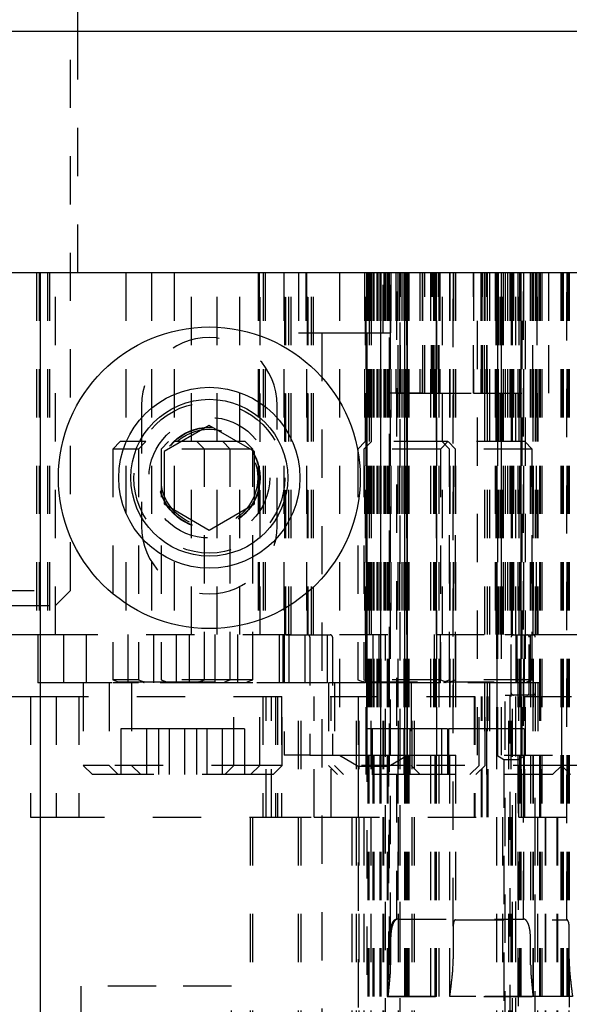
# Model space of a CAD drawing. Header units: inches. Extents: x 1880 to 2363, y -453 to -54.
# Tile 142 of 256: x 1924.66 to 1925.8, y -448.24 to -446.19. Entities that reach past the tile are written whole.
import ezdxf

# ---------------------------------------------------------------- set-up
doc = ezdxf.new("R2010")
doc.units = ezdxf.units.IN
doc.header["$LTSCALE"] = 0.5
doc.header["$MEASUREMENT"] = 0
doc.linetypes.add('HIDDEN', pattern=[0.225, 0.15, -0.075])
doc.layers.add('SID-M-H', color=4, linetype='HIDDEN')
doc.layers.add('SID-M-S', color=105, linetype='Continuous')

msp = doc.modelspace()

# ---------------------------------------------------------------- linework, layer by layer
at = {"layer": 'SID-M-H'}
for p, q in [((1924.78042, -446.21905), (1924.78042, -444.65905)), ((1924.76492, -447.3778), (1924.76492, -446.17082)), ((1924.78042, -446.71905), (1924.78042, -446.21905)), ((1924.69492, -446.71905), (1924.69492, -447.46905)), ((1924.70028, -446.71905), (1924.70028, -447.46905)), ((1924.71768, -446.71905), (1924.71768, -447.46905)), ((1924.72178, -446.71905), (1924.72178, -447.46905)), ((1924.73367, -447.46905), (1924.73367, -446.71905)), ((1924.87942, -446.71905), (1924.87942, -447.46905)), ((1924.93281, -446.71905), (1924.93281, -447.46905)), ((1924.97942, -446.71905), (1924.97942, -447.46905)), ((1925.01542, -447.46905), (1925.01542, -446.71905)), ((1925.06881, -447.46905), (1925.06881, -446.71905)), ((1925.11542, -447.46905), (1925.11542, -446.71905)), ((1925.15354, -446.71905), (1925.15354, -447.46905)), ((1925.15548, -446.71905), (1925.15548, -447.46905)), ((1925.15548, -446.71905), (1925.15548, -447.46905)), ((1925.15742, -447.46955), (1925.15742, -446.71905)), ((1925.16396, -446.71905), (1925.16396, -447.46905)), ((1925.16396, -446.71905), (1925.16396, -447.46905)), ((1925.16838, -446.71905), (1925.16838, -447.46905)), ((1925.16838, -446.71905), (1925.16838, -447.46905)), ((1925.20693, -446.71905), (1925.20693, -447.46905)), ((1925.20887, -447.46905), (1925.20887, -446.71905)), ((1925.20887, -447.46905), (1925.20887, -446.71905)), ((1925.21081, -447.46955), (1925.21081, -446.71905)), ((1925.21735, -447.46905), (1925.21735, -446.71905)), ((1925.21735, -447.46905), (1925.21735, -446.71905)), ((1925.22176, -447.46905), (1925.22176, -446.71905)), ((1925.22176, -447.46905), (1925.22176, -446.71905)), ((1925.2368, -446.71905), (1925.2368, -446.84405)), ((1925.25242, -446.71905), (1925.25242, -446.84405)), ((1925.25354, -446.71905), (1925.25354, -447.46905)), ((1925.25548, -447.46905), (1925.25548, -446.71905)), ((1925.25548, -447.46905), (1925.25548, -446.71905)), ((1925.25742, -447.46955), (1925.25742, -446.71905)), ((1925.26396, -447.46905), (1925.26396, -446.71905)), ((1925.26396, -447.46905), (1925.26396, -446.71905)), ((1925.26838, -447.46905), (1925.26838, -446.71905)), ((1925.26838, -447.46905), (1925.26838, -446.71905)), ((1925.32211, -446.71905), (1925.32211, -447.71905)), ((1925.37354, -446.71905), (1925.37354, -447.46905)), ((1925.37548, -447.46905), (1925.37548, -446.71905)), ((1925.37742, -447.71905), (1925.37742, -446.71905)), ((1925.37781, -446.71905), (1925.37781, -447.71905)), ((1925.37981, -446.71905), (1925.37981, -447.71905)), ((1925.38081, -446.71905), (1925.38081, -448.72256)), ((1925.38281, -446.71905), (1925.38281, -447.71905)), ((1925.38396, -447.46905), (1925.38396, -446.71905)), ((1925.38581, -446.71905), (1925.38581, -447.71905)), ((1925.38692, -446.71905), (1925.38692, -447.46905)), ((1925.38781, -446.71905), (1925.38781, -447.71905)), ((1925.38838, -447.46905), (1925.38838, -446.71905)), ((1925.39081, -446.71905), (1925.39081, -448.78533)), ((1925.39142, -446.71905), (1925.39142, -447.71905)), ((1925.39242, -446.71905), (1925.39242, -448.72256)), ((1925.39281, -446.71905), (1925.39281, -448.78534)), ((1925.39912, -446.71905), (1925.39912, -447.71905)), ((1925.39942, -446.71905), (1925.39942, -447.46905)), ((1925.40112, -446.71905), (1925.40112, -447.71905)), ((1925.40581, -446.71905), (1925.40581, -448.78725)), ((1925.40742, -447.71905), (1925.40742, -446.71905)), ((1925.40742, -447.46905), (1925.40742, -446.71905)), ((1925.40781, -446.71905), (1925.40781, -448.78727)), ((1925.41242, -446.84405), (1925.41242, -446.71905)), ((1925.41354, -446.71905), (1925.41354, -447.46905)), ((1925.41548, -446.71905), (1925.41548, -447.46905)), ((1925.41548, -446.71905), (1925.41548, -447.46905)), ((1925.41742, -446.71905), (1925.41742, -447.46905)), ((1925.42081, -446.71905), (1925.42081, -448.21905)), ((1925.42192, -446.71905), (1925.42192, -446.96905)), ((1925.42281, -448.21905), (1925.42281, -446.71905)), ((1925.42396, -446.71905), (1925.42396, -447.46905)), ((1925.42396, -446.71905), (1925.42396, -447.46905)), ((1925.42439, -446.71905), (1925.42439, -446.96905)), ((1925.42456, -446.71905), (1925.42456, -447.71905)), ((1925.42581, -448.1531), (1925.42581, -446.71905)), ((1925.42742, -447.71905), (1925.42742, -446.71905)), ((1925.42781, -448.1033), (1925.42781, -446.71905)), ((1925.42805, -446.84405), (1925.42805, -446.71905)), ((1925.42838, -446.71905), (1925.42838, -447.46905)), ((1925.42838, -446.71905), (1925.42838, -447.46905)), ((1925.43842, -446.71905), (1925.43842, -446.96905)), ((1925.44081, -448.05833), (1925.44081, -446.71905)), ((1925.44281, -446.71905), (1925.44281, -448.05833)), ((1925.44342, -446.96905), (1925.44342, -446.71905)), ((1925.44647, -446.71905), (1925.44647, -447.46905)), ((1925.44742, -448.72256), (1925.44742, -446.71905)), ((1925.44742, -448.72256), (1925.44742, -446.71905)), ((1925.44842, -446.96905), (1925.44842, -446.71905)), ((1925.45088, -446.71905), (1925.45088, -447.46905)), ((1925.45536, -446.71905), (1925.45536, -447.71905)), ((1925.45564, -446.71905), (1925.45564, -447.71905)), ((1925.45628, -446.71905), (1925.45628, -448.72256)), ((1925.45742, -447.71905), (1925.45742, -446.71905)), ((1925.45801, -446.71905), (1925.45801, -448.79374)), ((1925.45828, -446.71905), (1925.45828, -448.79394)), ((1925.45936, -446.71905), (1925.45936, -447.46905)), ((1925.461, -446.71905), (1925.461, -448.79412)), ((1925.46123, -446.71905), (1925.46123, -447.71905)), ((1925.46128, -446.71905), (1925.46128, -448.73043)), ((1925.4613, -446.71905), (1925.4613, -447.71905)), ((1925.4613, -446.71905), (1925.4613, -448.79416)), ((1925.4613, -447.46905), (1925.4613, -446.71905)), ((1925.46201, -447.71905), (1925.46201, -446.71905)), ((1925.46228, -447.71905), (1925.46228, -446.71905)), ((1925.46274, -447.71905), (1925.46274, -446.71905)), ((1925.46413, -446.71905), (1925.46413, -448.79905)), ((1925.46413, -446.71905), (1925.46413, -448.79905)), ((1925.46492, -446.71905), (1925.46492, -447.71905)), ((1925.46492, -446.71905), (1925.46492, -447.71905)), ((1925.46521, -446.71905), (1925.46521, -447.71905)), ((1925.46521, -446.71905), (1925.46521, -447.71905)), ((1925.46521, -446.71905), (1925.46521, -448.79466)), ((1925.46521, -446.71905), (1925.46521, -448.79483)), ((1925.48842, -446.71905), (1925.48842, -446.96905)), ((1925.49342, -446.71905), (1925.49342, -446.96905)), ((1925.49381, -446.71905), (1925.49381, -446.96905)), ((1925.49481, -446.96905), (1925.49481, -446.71905)), ((1925.49842, -446.96905), (1925.49842, -446.71905)), ((1925.51049, -446.71905), (1925.51049, -447.71905)), ((1925.51049, -446.71905), (1925.51049, -448.72256)), ((1925.51244, -446.96905), (1925.51244, -446.71905)), ((1925.51492, -446.96905), (1925.51492, -446.71905)), ((1925.51678, -446.71905), (1925.51678, -447.71905)), ((1925.51681, -446.71905), (1925.51681, -446.96905)), ((1925.51748, -446.71905), (1925.51748, -447.71905)), ((1925.51781, -446.96905), (1925.51781, -446.71905)), ((1925.51942, -446.71905), (1925.51942, -448.78495)), ((1925.51942, -446.71905), (1925.51942, -448.78495)), ((1925.52007, -446.71905), (1925.52007, -448.78476)), ((1925.52007, -446.71905), (1925.52007, -448.78476)), ((1925.52181, -446.96905), (1925.52181, -446.71905)), ((1925.52242, -446.71905), (1925.52242, -448.72256)), ((1925.52281, -446.96905), (1925.52281, -446.71905)), ((1925.52292, -447.46905), (1925.52292, -446.71905)), ((1925.52342, -447.71905), (1925.52342, -446.71905)), ((1925.52681, -446.96905), (1925.52681, -446.71905)), ((1925.52742, -446.71905), (1925.52742, -447.71905)), ((1925.52742, -446.71905), (1925.52742, -448.83905)), ((1925.52781, -446.71905), (1925.52781, -446.96905)), ((1925.52869, -446.96905), (1925.52869, -446.71905)), ((1925.52969, -446.71905), (1925.52969, -446.96905)), ((1925.53542, -447.46905), (1925.53542, -446.71905)), ((1925.55042, -446.71905), (1925.55042, -447.71905)), ((1925.55042, -448.21905), (1925.55042, -446.71905)), ((1925.55742, -446.71905), (1925.55742, -447.71905)), ((1925.55742, -448.07328), (1925.55742, -446.71905)), ((1925.55808, -446.71905), (1925.55808, -447.46905)), ((1925.56242, -446.71905), (1925.56242, -447.71905)), ((1925.56242, -446.71905), (1925.56242, -448.05984)), ((1925.59942, -446.71905), (1925.59942, -446.96905)), ((1925.59978, -446.96905), (1925.59978, -446.71905)), ((1925.60742, -447.71905), (1925.60742, -446.71905)), ((1925.61492, -446.71905), (1925.61492, -446.96905)), ((1925.61592, -446.96905), (1925.61592, -446.71905)), ((1925.61681, -446.71905), (1925.61681, -446.96905)), ((1925.61781, -446.96905), (1925.61781, -446.71905)), ((1925.62181, -446.71905), (1925.62181, -446.96905)), ((1925.62242, -446.96905), (1925.62242, -446.71905)), ((1925.62281, -446.71905), (1925.62281, -446.96905)), ((1925.62681, -446.96905), (1925.62681, -446.71905)), ((1925.62742, -446.96905), (1925.62742, -446.71905)), ((1925.62781, -446.71905), (1925.62781, -446.96905)), ((1925.63242, -446.71905), (1925.63242, -446.96905)), ((1925.6442, -446.71905), (1925.6442, -447.46905)), ((1925.64604, -446.71905), (1925.64604, -447.46905)), ((1925.64614, -447.46905), (1925.64614, -446.71905)), ((1925.64647, -447.46905), (1925.64647, -446.71905)), ((1925.64742, -446.71905), (1925.64742, -447.71905)), ((1925.64798, -446.71905), (1925.64798, -447.46905)), ((1925.64808, -447.46905), (1925.64808, -446.71905)), ((1925.64981, -446.96905), (1925.64981, -446.71905)), ((1925.64992, -447.71905), (1925.64992, -446.71905)), ((1925.65081, -446.71905), (1925.65081, -446.96905)), ((1925.65088, -447.46905), (1925.65088, -446.71905)), ((1925.65462, -447.46905), (1925.65462, -446.71905)), ((1925.65646, -446.71905), (1925.65646, -447.46905)), ((1925.65742, -447.71905), (1925.65742, -446.71905)), ((1925.65903, -447.46905), (1925.65903, -446.71905)), ((1925.65936, -447.46905), (1925.65936, -446.71905)), ((1925.66088, -446.71905), (1925.66088, -447.46905)), ((1925.6613, -447.46905), (1925.6613, -446.71905)), ((1925.66492, -446.71905), (1925.66492, -447.46905)), ((1925.66992, -446.71905), (1925.66992, -447.46905)), ((1925.66992, -446.71905), (1925.66992, -447.46905)), ((1925.67492, -446.71905), (1925.67492, -447.46955)), ((1925.67742, -446.71905), (1925.67742, -447.46905)), ((1925.67808, -447.46905), (1925.67808, -446.71905)), ((1925.67992, -447.46955), (1925.67992, -446.71905)), ((1925.67992, -447.46955), (1925.67992, -446.71905)), ((1925.67992, -446.71905), (1925.67992, -447.46905)), ((1925.68242, -446.71905), (1925.68242, -447.46905)), ((1925.68242, -446.71905), (1925.68242, -447.46905)), ((1925.68742, -447.46905), (1925.68742, -446.71905)), ((1925.68742, -447.46905), (1925.68742, -446.71905)), ((1925.69149, -446.71905), (1925.69149, -448.7904)), ((1925.69149, -446.71905), (1925.69149, -448.79035)), ((1925.69408, -447.46905), (1925.69408, -446.71905)), ((1925.69503, -446.71905), (1925.69503, -448.78995)), ((1925.69503, -446.71905), (1925.69503, -448.7899)), ((1925.6975, -446.71905), (1925.6975, -448.72256)), ((1925.69808, -447.71905), (1925.69808, -446.71905)), ((1925.69992, -447.71905), (1925.69992, -446.71905)), ((1925.70281, -448.05833), (1925.70281, -446.71905)), ((1925.70281, -446.71905), (1925.70281, -448.05833)), ((1925.70742, -447.71905), (1925.70742, -446.71905)), ((1925.71647, -446.71905), (1925.71647, -447.46905)), ((1925.71647, -446.71905), (1925.71647, -447.46905)), ((1925.71647, -446.71905), (1925.71647, -447.46905)), ((1925.71781, -446.71905), (1925.71781, -448.1033)), ((1925.72088, -446.71905), (1925.72088, -447.46905)), ((1925.72088, -446.71905), (1925.72088, -447.46905)), ((1925.72088, -446.71905), (1925.72088, -447.46905)), ((1925.72242, -446.96905), (1925.72242, -446.71905)), ((1925.72281, -446.71905), (1925.72281, -448.21905)), ((1925.72281, -448.21905), (1925.72281, -446.71905)), ((1925.72742, -446.71905), (1925.72742, -446.96905)), ((1925.72936, -446.71905), (1925.72936, -447.46905)), ((1925.72936, -446.71905), (1925.72936, -447.46905)), ((1925.72936, -446.71905), (1925.72936, -447.46905)), ((1925.7313, -447.46905), (1925.7313, -446.71905)), ((1925.73242, -446.71905), (1925.73242, -446.96905)), ((1925.73581, -446.71905), (1925.73581, -447.71905)), ((1925.73581, -446.71905), (1925.73581, -447.71905)), ((1925.73581, -446.71905), (1925.73581, -447.71905)), ((1925.73581, -446.71905), (1925.73581, -447.71905)), ((1925.73581, -446.71905), (1925.73581, -448.7847)), ((1925.73581, -446.71905), (1925.73581, -448.78469)), ((1925.73781, -446.71905), (1925.73781, -448.78444)), ((1925.73781, -446.71905), (1925.73781, -448.78444)), ((1925.74081, -446.71905), (1925.74081, -447.71905)), ((1925.75506, -446.71905), (1925.75506, -446.96905)), ((1925.75542, -446.96905), (1925.75542, -446.71905)), ((1925.78018, -446.71905), (1925.78018, -447.71905)), ((1925.78318, -446.71905), (1925.78318, -448.78405)), ((1925.78318, -446.71905), (1925.78318, -448.78405)), ((1925.78518, -446.71905), (1925.78518, -447.71905)), ((1925.78518, -446.71905), (1925.78518, -447.71905)), ((1925.78518, -446.71905), (1925.78518, -447.71905)), ((1925.78518, -446.71905), (1925.78518, -447.71905)), ((1925.78518, -446.71905), (1925.78518, -448.78405)), ((1925.78518, -446.71905), (1925.78518, -448.78405)), ((1925.79242, -446.71905), (1925.79242, -447.71905)), ((1925.79242, -446.71905), (1925.79242, -447.71905)), ((1925.79242, -448.05984), (1925.79242, -446.71905)), ((1925.79544, -446.71905), (1925.79544, -448.78432)), ((1925.79544, -446.71905), (1925.79544, -448.78433)), ((1925.79652, -446.71905), (1925.79652, -448.78405)), ((1925.79652, -446.71905), (1925.79652, -448.78405)), ((1925.79742, -446.71905), (1925.79742, -447.71905)), ((1925.79742, -446.71905), (1925.79742, -448.07328)), ((1925.2368, -446.84405), (1925.33242, -446.84405)), ((1925.28552, -446.84405), (1925.28552, -447.71905)), ((1925.28552, -446.84405), (1925.28552, -448.37405)), ((1925.33242, -446.84405), (1925.42805, -446.84405)), ((1925.37932, -447.71905), (1925.37932, -446.84405)), ((1925.37932, -448.37405), (1925.37932, -446.84405)), ((1925.42192, -446.96905), (1925.42439, -446.96905)), ((1925.42456, -446.96905), (1925.42439, -446.96905)), ((1925.49381, -446.96905), (1925.42456, -446.96905)), ((1925.43842, -446.96905), (1925.49381, -446.96905)), ((1925.49481, -446.96905), (1925.49381, -446.96905)), ((1925.49481, -446.96905), (1925.59978, -446.96905)), ((1925.59942, -446.96905), (1925.75542, -446.96905)), ((1925.62242, -446.96905), (1925.62242, -447.71905)), ((1925.62742, -446.96905), (1925.62742, -447.71905)), ((1925.63242, -446.96905), (1925.63242, -447.71905)), ((1925.72242, -446.96905), (1925.72242, -447.71905)), ((1925.72742, -446.96905), (1925.72742, -447.71905)), ((1925.73242, -446.96905), (1925.73242, -447.71905)), ((1924.91192, -446.99405), (1924.91192, -447.24405)), ((1925.19292, -447.24405), (1925.19292, -446.99405)), ((1924.86792, -447.06905), (1924.85242, -447.08455)), ((1924.92131, -447.06905), (1924.86792, -447.06905)), ((1924.92131, -447.06905), (1924.90581, -447.08455)), ((1925.08031, -447.06905), (1924.92131, -447.06905)), ((1924.96792, -447.06905), (1924.95242, -447.08455)), ((1925.04242, -447.08455), (1925.02692, -447.06905)), ((1925.12692, -447.06905), (1925.08031, -447.06905)), ((1925.09581, -447.08455), (1925.08031, -447.06905)), ((1925.14242, -447.08455), (1925.12692, -447.06905)), ((1925.37542, -447.06905), (1925.35992, -447.08455)), ((1925.38792, -447.06905), (1925.37242, -447.08455)), ((1925.53442, -447.06905), (1925.37542, -447.06905)), ((1925.54658, -447.06905), (1925.53108, -447.08455)), ((1925.54658, -447.06905), (1925.53442, -447.06905)), ((1925.54992, -447.08455), (1925.53442, -447.06905)), ((1925.70558, -447.06905), (1925.54658, -447.06905)), ((1925.56242, -447.08455), (1925.54692, -447.06905)), ((1925.72108, -447.08455), (1925.70558, -447.06905)), ((1924.90581, -447.08455), (1924.85242, -447.08455)), ((1924.85242, -447.08455), (1924.85242, -447.56302)), ((1925.09581, -447.08455), (1924.90581, -447.08455)), ((1924.90581, -447.08455), (1924.90581, -447.56302)), ((1924.95242, -447.08455), (1924.95242, -447.56302)), ((1925.04242, -447.56302), (1925.04242, -447.08455)), ((1925.14242, -447.08455), (1925.09581, -447.08455)), ((1925.09581, -447.56302), (1925.09581, -447.08455)), ((1925.14242, -447.56302), (1925.14242, -447.08455)), ((1925.53108, -447.08455), (1925.35992, -447.08455)), ((1925.35992, -447.08455), (1925.35992, -447.56302)), ((1925.37242, -447.08455), (1925.37242, -447.56302)), ((1925.72108, -447.08455), (1925.53108, -447.08455)), ((1925.53108, -447.08455), (1925.53108, -447.56302)), ((1925.54992, -447.56302), (1925.54992, -447.08455)), ((1925.56242, -447.56302), (1925.56242, -447.08455)), ((1925.72108, -447.56302), (1925.72108, -447.08455)), ((1924.38992, -447.3778), (1924.76492, -447.3778)), ((1924.73367, -447.40905), (1924.76492, -447.3778)), ((1924.42117, -447.40905), (1924.73367, -447.40905)), ((1924.70242, -447.46905), (1924.71768, -447.46905)), ((1924.71768, -447.46905), (1924.72178, -447.46905)), ((1924.72178, -447.46905), (1926.93306, -447.46905)), ((1924.75081, -447.46905), (1924.75081, -447.56905)), ((1924.79742, -447.46905), (1924.79742, -447.56905)), ((1924.88345, -447.46905), (1924.88345, -447.56905)), ((1924.93683, -447.46905), (1924.93683, -447.56905)), ((1924.98345, -447.46905), (1924.98345, -447.56905)), ((1925.0114, -447.56905), (1925.0114, -447.46905)), ((1925.06478, -447.56905), (1925.06478, -447.46905)), ((1925.1114, -447.56905), (1925.1114, -447.46905)), ((1925.20742, -447.46955), (1925.15742, -447.46955)), ((1925.19742, -447.56905), (1925.19742, -447.46905)), ((1925.20492, -447.46905), (1925.20492, -447.56905)), ((1925.20742, -447.46955), (1925.20742, -447.71905)), ((1925.21081, -447.46955), (1925.25581, -447.46955)), ((1925.21742, -447.46905), (1925.21742, -447.56905)), ((1925.25081, -447.56905), (1925.25081, -447.46905)), ((1925.25742, -447.46955), (1925.30242, -447.46955)), ((1925.26081, -447.47455), (1925.26081, -447.71905)), ((1925.29742, -447.56905), (1925.29742, -447.46905)), ((1925.30742, -447.47455), (1925.30742, -447.71905)), ((1925.37608, -447.46905), (1925.37608, -447.56905)), ((1925.39095, -447.46905), (1925.39095, -447.56905)), ((1925.40345, -447.46905), (1925.40345, -447.56905)), ((1925.41742, -448.72256), (1925.41742, -447.46905)), ((1925.41742, -448.72256), (1925.41742, -447.46905)), ((1925.5189, -447.56905), (1925.5189, -447.46905)), ((1925.5314, -447.56905), (1925.5314, -447.46905)), ((1925.56211, -447.46905), (1925.56211, -447.56905)), ((1925.64808, -447.71905), (1925.64808, -447.46905)), ((1925.66492, -447.46955), (1925.66492, -447.46905)), ((1925.67492, -447.46955), (1925.66492, -447.46955)), ((1925.67742, -447.46955), (1925.67492, -447.46955)), ((1925.67742, -447.46955), (1925.67742, -447.46905)), ((1925.67742, -447.46955), (1925.72742, -447.46955)), ((1925.67742, -447.59455), (1925.67742, -447.46955)), ((1925.67742, -447.58955), (1925.67742, -447.47455)), ((1925.68242, -447.46955), (1925.72742, -447.46955)), ((1925.68742, -447.46905), (1925.68742, -447.56905)), ((1925.69006, -447.56905), (1925.69006, -447.46905)), ((1925.70492, -447.56905), (1925.70492, -447.46905)), ((1925.71492, -447.58955), (1925.71492, -447.47455)), ((1925.71742, -447.56905), (1925.71742, -447.46905)), ((1924.75081, -447.56905), (1924.70242, -447.56905)), ((1925.25081, -447.56905), (1924.75081, -447.56905)), ((1924.79142, -447.56905), (1924.79142, -447.74005)), ((1924.84481, -447.56905), (1924.84481, -447.74005)), ((1924.90581, -447.56302), (1924.85242, -447.56302)), ((1924.85242, -447.56302), (1924.86373, -447.56713)), ((1924.90581, -447.56866), (1924.85242, -447.56866)), ((1924.85242, -447.56866), (1924.85242, -447.56905)), ((1924.86373, -447.56713), (1925.03112, -447.56713)), ((1924.89142, -447.56905), (1924.89142, -447.74005)), ((1925.09581, -447.56302), (1924.90581, -447.56302)), ((1924.90581, -447.56302), (1924.91711, -447.56713)), ((1925.09581, -447.56866), (1924.90581, -447.56866)), ((1924.90581, -447.56866), (1924.90581, -447.56905)), ((1924.91711, -447.56713), (1925.0845, -447.56713)), ((1924.95242, -447.56302), (1924.96373, -447.56713)), ((1924.95242, -447.56866), (1924.95242, -447.56905)), ((1924.96373, -447.56713), (1925.13112, -447.56713)), ((1925.03112, -447.56713), (1925.04242, -447.56302)), ((1925.04242, -447.56905), (1925.04242, -447.56866)), ((1925.0845, -447.56713), (1925.09581, -447.56302)), ((1925.14242, -447.56302), (1925.09581, -447.56302)), ((1925.14242, -447.56866), (1925.09581, -447.56866)), ((1925.09581, -447.56905), (1925.09581, -447.56866)), ((1925.10342, -447.74005), (1925.10342, -447.56905)), ((1925.13112, -447.56713), (1925.14242, -447.56302)), ((1925.14242, -447.56905), (1925.14242, -447.56866)), ((1925.15681, -447.74005), (1925.15681, -447.56905)), ((1925.20342, -447.74005), (1925.20342, -447.56905)), ((1925.29742, -447.56905), (1925.25081, -447.56905)), ((1925.37608, -447.56905), (1925.29892, -447.56905)), ((1925.29892, -447.56905), (1925.29892, -447.74005)), ((1925.31142, -447.56905), (1925.31142, -447.74005)), ((1925.53108, -447.56302), (1925.35992, -447.56302)), ((1925.35992, -447.56302), (1925.37123, -447.56713)), ((1925.53108, -447.56866), (1925.35992, -447.56866)), ((1925.35992, -447.56866), (1925.35992, -447.56905)), ((1925.37123, -447.56713), (1925.53862, -447.56713)), ((1925.37242, -447.56302), (1925.38373, -447.56713)), ((1925.37242, -447.56866), (1925.37242, -447.56905)), ((1925.68742, -447.56905), (1925.37608, -447.56905)), ((1925.38373, -447.56713), (1925.55112, -447.56713)), ((1925.47008, -447.56905), (1925.47008, -447.74005)), ((1925.72108, -447.56302), (1925.53108, -447.56302)), ((1925.53108, -447.56302), (1925.54239, -447.56713)), ((1925.72108, -447.56866), (1925.53108, -447.56866)), ((1925.53108, -447.56866), (1925.53108, -447.56905)), ((1925.53862, -447.56713), (1925.54992, -447.56302)), ((1925.54239, -447.56713), (1925.70978, -447.56713)), ((1925.54992, -447.56905), (1925.54992, -447.56866)), ((1925.55112, -447.56713), (1925.56242, -447.56302)), ((1925.56242, -447.56905), (1925.56242, -447.56866)), ((1925.61092, -447.74005), (1925.61092, -447.56905)), ((1925.62342, -447.74005), (1925.62342, -447.56905)), ((1925.93742, -447.56905), (1925.68742, -447.56905)), ((1925.70978, -447.56713), (1925.72108, -447.56302)), ((1925.72108, -447.56905), (1925.72108, -447.56866)), ((1925.78142, -447.56905), (1925.78142, -447.74005)), ((1925.78208, -447.74005), (1925.78208, -447.56905)), ((1924.68192, -447.59756), (1924.68192, -447.84756)), ((1924.70242, -447.59756), (1926.95242, -447.59756)), ((1924.73531, -447.59756), (1924.73531, -447.84756)), ((1924.78192, -447.59756), (1924.78192, -447.84756)), ((1925.16331, -447.59756), (1925.16331, -447.84756)), ((1925.16983, -447.84756), (1925.16983, -447.59756)), ((1925.18136, -447.84756), (1925.18136, -447.59756)), ((1925.18136, -447.84756), (1925.18136, -447.59756)), ((1925.18942, -447.59756), (1925.18942, -447.84756)), ((1925.19384, -447.59756), (1925.19384, -447.84756)), ((1925.20192, -447.59756), (1925.20192, -447.84756)), ((1925.23742, -448.34756), (1925.23742, -447.59756)), ((1925.24242, -448.34756), (1925.24242, -447.59756)), ((1925.24242, -448.34756), (1925.24242, -447.59756)), ((1925.26975, -447.84756), (1925.26975, -447.59756)), ((1925.26975, -447.84756), (1925.26975, -447.59756)), ((1925.30491, -447.84756), (1925.30491, -447.59756)), ((1925.30491, -447.84756), (1925.30491, -447.59756)), ((1925.35742, -448.34756), (1925.35742, -447.59756)), ((1925.36058, -447.59756), (1925.36058, -447.84756)), ((1925.36242, -448.34756), (1925.36242, -447.59756)), ((1925.38742, -448.34756), (1925.38742, -447.59756)), ((1925.41242, -448.34756), (1925.41242, -447.59756)), ((1925.41389, -448.34756), (1925.41389, -447.59756)), ((1925.41389, -448.34756), (1925.41389, -447.59756)), ((1925.44389, -448.34756), (1925.44389, -447.59756)), ((1925.44389, -448.34756), (1925.44389, -447.59756)), ((1925.44742, -448.34756), (1925.44742, -447.59756)), ((1925.47242, -448.34756), (1925.47242, -447.59756)), ((1925.47742, -448.34756), (1925.47742, -447.59756)), ((1925.60058, -447.59756), (1925.60058, -447.84756)), ((1925.60242, -447.59756), (1925.60242, -447.84756)), ((1925.61586, -447.84756), (1925.61586, -447.59756)), ((1925.61586, -447.84756), (1925.61586, -447.59756)), ((1925.6177, -447.84756), (1925.6177, -447.59756)), ((1925.6177, -447.84756), (1925.6177, -447.59756)), ((1925.62808, -447.84756), (1925.62808, -447.59756)), ((1925.62992, -447.84756), (1925.62992, -447.59756)), ((1925.66492, -448.70756), (1925.66492, -447.59455)), ((1925.66492, -447.59455), (1925.67492, -447.59455)), ((1925.67242, -448.34756), (1925.67242, -447.59756)), ((1925.67492, -447.59455), (1925.67492, -448.7217)), ((1925.67492, -447.59455), (1925.67742, -447.59455)), ((1925.72742, -447.59455), (1925.67742, -447.59455)), ((1925.67742, -447.59756), (1925.67742, -447.59455)), ((1925.67742, -448.34756), (1925.67742, -447.59756)), ((1925.67992, -448.72256), (1925.67992, -447.59455)), ((1925.67992, -448.72256), (1925.67992, -447.59455)), ((1925.72742, -447.59455), (1925.68242, -447.59455)), ((1925.68642, -447.59756), (1925.68642, -447.84756)), ((1925.68742, -448.7217), (1925.68742, -447.59455)), ((1925.68742, -448.7217), (1925.68742, -447.59455)), ((1925.69357, -447.84756), (1925.69357, -447.59756)), ((1925.69892, -447.84756), (1925.69892, -447.59756)), ((1925.70402, -447.84756), (1925.70402, -447.59756)), ((1925.70402, -447.84756), (1925.70402, -447.59756)), ((1925.70587, -447.84756), (1925.70587, -447.59756)), ((1925.70587, -447.84756), (1925.70587, -447.59756)), ((1925.73678, -447.84756), (1925.73678, -447.59756)), ((1925.73678, -447.84756), (1925.73678, -447.59756)), ((1925.73862, -447.84756), (1925.73862, -447.59756)), ((1925.73862, -447.84756), (1925.73862, -447.59756)), ((1924.92268, -447.66405), (1924.8693, -447.66405)), ((1924.8693, -447.66405), (1924.8693, -447.75905)), ((1925.00081, -447.66405), (1924.92268, -447.66405)), ((1924.92268, -447.66405), (1924.92268, -447.75905)), ((1924.94742, -447.66405), (1924.94742, -447.75905)), ((1924.9693, -447.66405), (1924.9693, -447.75905)), ((1925.07893, -447.66405), (1925.00081, -447.66405)), ((1925.00081, -447.66405), (1925.00081, -447.75905)), ((1925.02555, -447.66405), (1925.02555, -447.75905)), ((1925.04742, -447.66405), (1925.04742, -447.75905)), ((1925.07893, -447.66405), (1925.07893, -447.75905)), ((1925.12555, -447.66405), (1925.07893, -447.66405)), ((1925.12555, -447.66405), (1925.12555, -447.75905)), ((1925.45492, -447.66405), (1925.3768, -447.66405)), ((1925.3768, -447.66405), (1925.3768, -447.75905)), ((1925.3893, -447.66405), (1925.3893, -447.75905)), ((1925.45492, -447.66405), (1925.45492, -447.75905)), ((1925.53305, -447.66405), (1925.45492, -447.66405)), ((1925.46742, -447.66405), (1925.46742, -447.75905)), ((1925.54555, -447.66405), (1925.53305, -447.66405)), ((1925.53305, -447.66405), (1925.53305, -447.75905)), ((1925.54555, -447.66405), (1925.54555, -447.75905)), ((1925.62608, -447.66405), (1925.54796, -447.66405)), ((1925.54796, -447.66405), (1925.54796, -447.75905)), ((1925.62608, -447.66405), (1925.62608, -447.75905)), ((1925.70421, -447.66405), (1925.62608, -447.66405)), ((1925.70421, -447.66405), (1925.70421, -447.75905)), ((1925.26081, -447.71905), (1925.20742, -447.71905)), ((1925.26081, -447.71905), (1925.32211, -447.71905)), ((1925.32211, -447.71905), (1925.39242, -447.71905)), ((1925.32211, -447.71905), (1925.36092, -447.74146)), ((1925.38281, -447.71905), (1925.38281, -448.72256)), ((1925.39242, -447.71905), (1925.46274, -447.71905)), ((1925.42392, -447.74146), (1925.46274, -447.71905)), ((1925.46274, -447.71905), (1925.92742, -447.71905)), ((1925.64742, -447.71905), (1925.66242, -447.72771)), ((1925.64742, -448.34756), (1925.64742, -447.71905)), ((1925.69242, -447.72771), (1925.70742, -447.71905)), ((1925.72742, -448.70756), (1925.72742, -447.71905)), ((1925.72742, -448.70756), (1925.72742, -447.71905)), ((1925.74081, -447.71905), (1925.74081, -448.72256)), ((1925.78018, -447.71905), (1925.78018, -448.72256)), ((1925.79242, -447.71905), (1925.79242, -448.72256)), ((1924.84481, -447.74005), (1924.79142, -447.74005)), ((1924.79142, -447.74005), (1924.81042, -447.75905)), ((1925.15681, -447.74005), (1924.84481, -447.74005)), ((1924.84481, -447.74005), (1924.86381, -447.75905)), ((1924.89142, -447.74005), (1924.91042, -447.75905)), ((1925.08442, -447.75905), (1925.10342, -447.74005)), ((1925.13781, -447.75905), (1925.15681, -447.74005)), ((1925.20342, -447.74005), (1925.15681, -447.74005)), ((1925.18442, -447.75905), (1925.20342, -447.74005)), ((1925.46742, -447.74005), (1925.29892, -447.74005)), ((1925.29892, -447.74005), (1925.31792, -447.75905)), ((1925.31142, -447.74005), (1925.33042, -447.75905)), ((1925.36092, -447.74146), (1925.39242, -447.74146)), ((1925.36092, -447.74146), (1925.36092, -448.78405)), ((1925.39242, -447.74146), (1925.42392, -447.74146)), ((1925.42392, -448.78405), (1925.42392, -447.74146)), ((1925.78142, -447.74005), (1925.47008, -447.74005)), ((1925.47008, -447.74005), (1925.48908, -447.75905)), ((1925.59192, -447.75905), (1925.61092, -447.74005)), ((1925.60442, -447.75905), (1925.62342, -447.74005)), ((1925.66242, -447.72771), (1925.67742, -447.72771)), ((1925.66242, -447.72771), (1925.66242, -448.83905)), ((1925.67742, -447.72771), (1925.69242, -447.72771)), ((1925.69242, -448.83905), (1925.69242, -447.72771)), ((1925.76308, -447.75905), (1925.78208, -447.74005)), ((1926.03142, -447.74005), (1925.78142, -447.74005)), ((1925.78142, -447.74005), (1925.80042, -447.75905)), ((1924.86381, -447.75905), (1924.81042, -447.75905)), ((1925.13781, -447.75905), (1924.86381, -447.75905)), ((1925.18442, -447.75905), (1925.13781, -447.75905)), ((1925.48908, -447.75905), (1925.31792, -447.75905)), ((1925.76308, -447.75905), (1925.48908, -447.75905)), ((1924.68192, -447.84756), (1924.73531, -447.84756)), ((1924.73531, -447.84756), (1925.16331, -447.84756)), ((1925.13742, -448.34756), (1925.13742, -447.84756)), ((1925.14242, -448.34756), (1925.14242, -447.84756)), ((1925.14242, -448.34756), (1925.14242, -447.84756)), ((1925.16331, -447.84756), (1925.26975, -447.84756)), ((1925.26975, -447.84756), (1925.30491, -447.84756)), ((1925.30491, -447.84756), (1925.69357, -447.84756)), ((1925.34831, -448.34756), (1925.34831, -447.84756)), ((1925.37331, -448.34756), (1925.37331, -447.84756)), ((1925.37331, -448.34756), (1925.37331, -447.84756)), ((1925.37331, -448.34756), (1925.37331, -447.84756)), ((1925.37331, -448.34756), (1925.37331, -447.84756)), ((1925.65992, -448.34756), (1925.65992, -447.84756)), ((1925.67242, -448.34756), (1925.67242, -447.84756)), ((1925.67992, -448.34756), (1925.67992, -447.84756)), ((1925.67992, -448.34756), (1925.67992, -447.84756)), ((1925.67992, -448.34756), (1925.67992, -447.84756)), ((1925.67992, -448.34756), (1925.67992, -447.84756)), ((1925.68742, -448.34756), (1925.68742, -447.84756)), ((1925.68742, -448.34756), (1925.68742, -447.84756)), ((1925.69357, -447.84756), (1925.99742, -447.84756)), ((1925.72742, -448.34756), (1925.72742, -447.84756)), ((1925.73242, -448.34756), (1925.73242, -447.84756)), ((1925.74831, -448.34756), (1925.74831, -447.84756)), ((1925.74831, -448.34756), (1925.74831, -447.84756)), ((1925.74831, -448.34756), (1925.74831, -447.84756)), ((1925.74831, -448.34756), (1925.74831, -447.84756)), ((1925.74913, -448.34756), (1925.74913, -447.84756)), ((1925.77242, -448.34756), (1925.77242, -447.84756)), ((1925.77331, -448.34756), (1925.77331, -447.84756)), ((1925.77413, -448.34756), (1925.77413, -447.84756)), ((1925.77413, -448.34756), (1925.77413, -447.84756)), ((1925.77413, -448.34756), (1925.77413, -447.84756)), ((1925.77413, -448.34756), (1925.77413, -447.84756)), ((1925.44281, -448.05833), (1925.44081, -448.05833)), ((1925.44281, -448.05833), (1925.70281, -448.05833)), ((1925.56242, -448.05984), (1925.79242, -448.05984)), ((1925.55742, -448.07328), (1925.55742, -448.14111)), ((1925.79742, -448.14111), (1925.79742, -448.07328)), ((1925.42781, -448.1033), (1925.42781, -448.1531)), ((1925.71781, -448.1531), (1925.71781, -448.1033)), ((1925.79742, -448.34756), (1925.79742, -448.14111)), ((1925.79742, -448.34756), (1925.79742, -448.14111)), ((1925.79742, -448.34756), (1925.79742, -448.14111)), ((1925.79742, -448.34756), (1925.79742, -448.14111)), ((1925.79742, -448.14111), (1925.79742, -448.7845)), ((1925.79742, -448.14111), (1925.79742, -448.78451)), ((1924.94232, -448.19756), (1924.78607, -448.19756)), ((1924.78607, -448.19756), (1924.78607, -448.34756)), ((1925.09857, -448.19756), (1924.94232, -448.19756)), ((1925.09857, -448.34756), (1925.09857, -448.19756)), ((1925.42081, -448.21905), (1925.72281, -448.21905)), ((1925.72281, -448.21905), (1925.42281, -448.21905)), ((1925.80442, -448.21905), (1925.55042, -448.21905))]:
    msp.add_line(p, q, dxfattribs=at)
for radius in [0.15625, 0.15625, 0.125, 0.125, 0.10497, 0.10497, 0.1047, 0.1047, 0.10418, 0.10418, 0.1005]:
    msp.add_circle((1925.05242, -447.14405), radius, dxfattribs=at)
for centre, radius, start, end in [((1925.05242, -446.99405), 0.1405, 0, 180), ((1925.05242, -447.24405), 0.1405, 180, 0), ((1925.25581, -447.47455), 0.005, 0, 90), ((1925.30242, -447.47455), 0.005, 0, 90), ((1925.68242, -447.47455), 0.005, 90, 180), ((1925.70992, -447.47455), 0.005, 0, 90), ((1925.72242, -447.47455), 0.005, 0, 90), ((1924.86346, -447.56787), 0.000787, 270, 70), ((1924.91684, -447.56787), 0.000787, 270, 70), ((1924.96346, -447.56787), 0.000787, 270, 70), ((1925.03139, -447.56787), 0.000787, 110, 270), ((1925.08477, -447.56787), 0.000787, 110, 270), ((1925.13139, -447.56787), 0.000787, 110, 270), ((1925.37096, -447.56787), 0.000787, 270, 70), ((1925.38346, -447.56787), 0.000787, 270, 70), ((1925.53889, -447.56787), 0.000787, 110, 270), ((1925.54212, -447.56787), 0.000787, 270, 70), ((1925.55139, -447.56787), 0.000787, 110, 270), ((1925.71005, -447.56787), 0.000787, 110, 270), ((1925.68242, -447.58955), 0.005, 180, 270), ((1925.70992, -447.58955), 0.005, 270, 0), ((1925.72242, -447.58955), 0.005, 270, 0)]:
    msp.add_arc(centre, radius, start, end, dxfattribs=at)
for points, knots in [([(1925.42581, -448.1033), (1925.42609, -448.09357), (1925.42643, -448.08166), (1925.43066, -448.06823), (1925.43318, -448.06322), (1925.43621, -448.06002), (1925.43848, -448.05857), (1925.44015, -448.0584), (1925.44081, -448.05833)], [0, 0, 0, 0, 0.5736036, 0.7018717, 0.8487827, 0.9053746, 0.9625129, 1, 1, 1, 1]), ([(1925.44281, -448.05833), (1925.44212, -448.05841), (1925.44058, -448.05857), (1925.43803, -448.06011), (1925.43464, -448.06391), (1925.42919, -448.0764), (1925.42793, -448.09045), (1925.42782, -448.1016), (1925.42781, -448.1033)], [0, 0, 0, 0, 0.0392001, 0.0877497, 0.168094, 0.3389044, 0.8988488, 1, 1, 1, 1]), ([(1925.56242, -448.05984), (1925.56219, -448.05986), (1925.56168, -448.05992), (1925.56083, -448.06043), (1925.55953, -448.0619), (1925.55778, -448.06622), (1925.55757, -448.07035), (1925.55742, -448.07328)], [0, 0, 0, 0, 0.0425668, 0.0955599, 0.184568, 0.4204107, 1, 1, 1, 1]), ([(1925.71781, -448.1033), (1925.71753, -448.09357), (1925.71718, -448.08166), (1925.71296, -448.06823), (1925.71043, -448.06322), (1925.70741, -448.06002), (1925.70513, -448.05857), (1925.70347, -448.0584), (1925.70281, -448.05833)], [0, 0, 0, 0, 0.5736036, 0.7018717, 0.8487827, 0.9053746, 0.9625129, 1, 1, 1, 1]), ([(1925.79742, -448.07328), (1925.79727, -448.07007), (1925.79709, -448.06627), (1925.79537, -448.06221), (1925.79453, -448.06091), (1925.79356, -448.06012), (1925.79292, -448.05986), (1925.79252, -448.05984), (1925.79242, -448.05984)], [0, 0, 0, 0, 0.628394, 0.7432336, 0.8730759, 0.9268076, 0.9811217, 1, 1, 1, 1]), ([(1925.55042, -448.21905), (1925.55046, -448.21878), (1925.55156, -448.21004), (1925.55422, -448.18865), (1925.557, -448.16288), (1925.55733, -448.14571), (1925.55742, -448.14111)], [0, 0, 0, 0, 0.0105464, 0.335859, 0.8220311, 1, 1, 1, 1]), ([(1925.79742, -448.14111), (1925.79751, -448.14571), (1925.79785, -448.16288), (1925.80062, -448.18865), (1925.80328, -448.21004), (1925.80439, -448.21878), (1925.80442, -448.21905)], [0, 0, 0, 0, 0.1779689, 0.664141, 0.9894536, 1, 1, 1, 1]), ([(1925.42281, -448.21905), (1925.42284, -448.21878), (1925.42368, -448.21087), (1925.42565, -448.19217), (1925.42756, -448.17043), (1925.42776, -448.1564), (1925.42781, -448.1531)], [0, 0, 0, 0, 0.0124988, 0.3593786, 0.8493807, 1, 1, 1, 1]), ([(1925.71781, -448.1531), (1925.71786, -448.1564), (1925.71806, -448.17043), (1925.71997, -448.19217), (1925.72193, -448.21087), (1925.72278, -448.21878), (1925.72281, -448.21905)], [0, 0, 0, 0, 0.1506193, 0.6406214, 0.9875012, 1, 1, 1, 1])]:
    msp.add_open_spline(points, degree=3, knots=knots, dxfattribs=at)
at = {"layer": 'SID-M-S'}
for p, q in [((1918.82742, -446.21905), (1932.82742, -446.21905)), ((1922.57742, -446.71905), (1924.70242, -446.71905)), ((1922.57742, -446.71905), (1929.07742, -446.71905)), ((1924.70242, -446.71905), (1924.70242, -447.46905)), ((1925.05242, -447.0358), (1924.95867, -447.08993)), ((1925.05242, -447.0358), (1924.95867, -447.08993)), ((1925.14617, -447.08993), (1925.05242, -447.0358)), ((1925.14617, -447.08993), (1925.05242, -447.0358)), ((1924.95867, -447.08993), (1924.95867, -447.19818)), ((1924.95867, -447.08993), (1924.95867, -447.19818)), ((1925.14617, -447.19818), (1925.14617, -447.08993)), ((1925.14617, -447.19818), (1925.14617, -447.08993)), ((1924.95867, -447.19818), (1925.05242, -447.25231)), ((1924.95867, -447.19818), (1925.05242, -447.25231)), ((1925.05242, -447.25231), (1925.14617, -447.19818)), ((1925.05242, -447.25231), (1925.14617, -447.19818)), ((1922.57742, -447.46905), (1924.70242, -447.46905)), ((1924.69742, -447.46905), (1924.69742, -447.56905)), ((1924.70242, -447.46905), (1924.70242, -449.07405)), ((1924.70242, -447.56905), (1924.69742, -447.56905)), ((1922.57742, -447.59756), (1924.70242, -447.59756))]:
    msp.add_line(p, q, dxfattribs=at)
for radius in [0.3125, 0.3125, 0.1875, 0.1875, 0.1625, 0.1625]:
    msp.add_circle((1925.05242, -447.14405), radius, dxfattribs=at)

doc.saveas('drawing.dxf')
